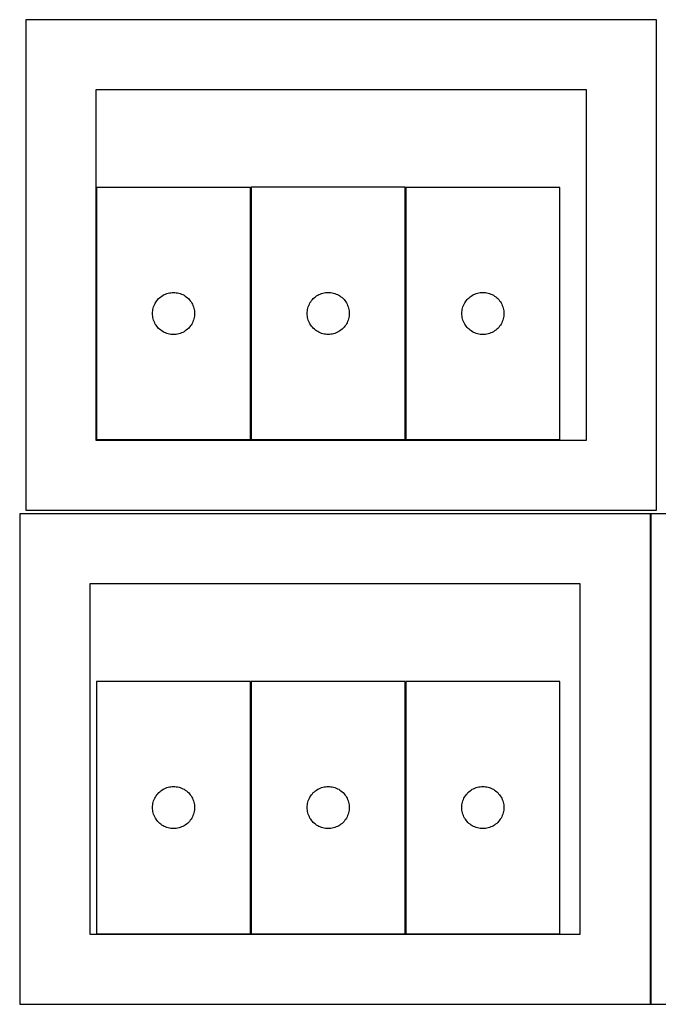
# Model space of a CAD drawing. Header units: millimetres. Extents: x 7 to 1243, y 7 to 2493.
# Tile 2 of 21: x 547 to 820, y 7 to 428. Entities that reach past the tile are written whole.
import ezdxf

# ---------------------------------------------------------------- set-up
doc = ezdxf.new("R2010")
doc.units = ezdxf.units.MM
doc.layers.add('COMMON', color=5, linetype='CONTINUOUS', true_color=0x0000ff)
doc.layers.add('CUT', color=7, linetype='CONTINUOUS', true_color=0x000000)

msp = doc.modelspace()

# ---------------------------------------------------------------- linework, layer by layer
at = {"layer": 'COMMON'}
for p, q in [((817.020935, 216.520967), (817.020935, 6.520967)), ((645.89652, 144.762729), (645.89652, 36.762729)), ((712.096521, 144.762729), (712.096521, 36.762729))]:
    msp.add_line(p, q, dxfattribs=at)
at = {"layer": 'CUT'}
for p, q in [((819.562864, 428.041933), (549.562864, 428.041933)), ((549.562864, 428.041933), (549.562864, 218.041933)), ((819.562864, 218.041933), (819.562864, 428.041933)), ((789.562864, 398.041933), (579.562864, 398.041933)), ((579.562864, 398.041933), (579.562864, 248.041933)), ((789.562864, 248.041933), (789.562864, 398.041933)), ((645.778256, 356.253833), (579.778256, 356.253833)), ((579.778256, 356.253833), (579.778256, 248.253833)), ((645.778256, 248.253833), (645.778256, 356.253833)), ((711.996521, 356.283694), (645.996521, 356.283694)), ((645.996521, 356.283694), (645.996521, 248.283694)), ((711.996521, 248.283694), (711.996521, 356.283694)), ((712.22038, 356.263887), (712.22038, 248.263887)), ((778.22038, 356.263887), (712.22038, 356.263887)), ((778.22038, 248.263887), (778.22038, 356.263887)), ((605.295029, 307.253965), (605.638076, 307.732686)), ((605.638076, 307.732686), (606.011698, 308.187945)), ((606.011698, 308.187945), (606.414295, 308.617794)), ((606.414295, 308.617794), (606.844144, 309.020391)), ((606.844144, 309.020391), (607.299403, 309.394013)), ((607.299403, 309.394013), (607.778124, 309.737059)), ((607.778124, 309.737059), (608.278256, 310.048062)), ((608.278256, 310.048062), (608.797658, 310.325688)), ((608.797658, 310.325688), (609.334105, 310.568749)), ((609.334105, 310.568749), (609.885301, 310.776204)), ((609.885301, 310.776204), (610.448884, 310.947165)), ((610.448884, 310.947165), (611.022443, 311.0809)), ((611.022443, 311.0809), (611.60352, 311.176837)), ((611.60352, 311.176837), (612.189628, 311.234563)), ((612.189628, 311.234563), (612.778256, 311.253833)), ((612.778256, 311.253833), (613.366884, 311.234563)), ((613.366884, 311.234563), (613.952992, 311.176837)), ((613.952992, 311.176837), (614.534069, 311.0809)), ((614.534069, 311.0809), (615.107627, 310.947165)), ((615.107627, 310.947165), (615.671211, 310.776204)), ((615.671211, 310.776204), (616.222407, 310.568749)), ((616.222407, 310.568749), (616.758854, 310.325688)), ((616.758854, 310.325688), (617.278256, 310.048062)), ((617.278256, 310.048062), (617.778388, 309.737059)), ((617.778388, 309.737059), (618.257109, 309.394013)), ((618.257109, 309.394013), (618.712368, 309.020391)), ((618.712368, 309.020391), (619.142217, 308.617794)), ((619.142217, 308.617794), (619.544814, 308.187945)), ((619.544814, 308.187945), (619.918436, 307.732686)), ((619.918436, 307.732686), (620.261482, 307.253965)), ((671.513295, 307.283827), (671.856341, 307.762547)), ((671.856341, 307.762547), (672.229963, 308.217807)), ((672.229963, 308.217807), (672.63256, 308.647655)), ((672.63256, 308.647655), (673.062409, 309.050253)), ((673.062409, 309.050253), (673.517669, 309.423874)), ((673.517669, 309.423874), (673.996389, 309.766921)), ((673.996389, 309.766921), (674.496521, 310.077923)), ((674.496521, 310.077923), (675.015923, 310.355549)), ((675.015923, 310.355549), (675.552371, 310.59861)), ((675.552371, 310.59861), (676.103566, 310.806066)), ((676.103566, 310.806066), (676.66715, 310.977027)), ((676.66715, 310.977027), (677.240709, 311.110762)), ((677.240709, 311.110762), (677.821786, 311.206698)), ((677.821786, 311.206698), (678.407893, 311.264425)), ((678.407893, 311.264425), (678.996521, 311.283694)), ((678.996521, 311.283694), (679.58515, 311.264425)), ((679.58515, 311.264425), (680.171257, 311.206698)), ((680.171257, 311.206698), (680.752334, 311.110762)), ((680.752334, 311.110762), (681.325893, 310.977027)), ((681.325893, 310.977027), (681.889477, 310.806066)), ((681.889477, 310.806066), (682.440672, 310.59861)), ((682.440672, 310.59861), (682.97712, 310.355549)), ((682.97712, 310.355549), (683.496521, 310.077923)), ((683.496521, 310.077923), (683.996654, 309.766921)), ((683.996654, 309.766921), (684.475374, 309.423874)), ((684.475374, 309.423874), (684.930634, 309.050253)), ((684.930634, 309.050253), (685.360482, 308.647655)), ((685.360482, 308.647655), (685.76308, 308.217807)), ((685.76308, 308.217807), (686.136701, 307.762547)), ((686.136701, 307.762547), (686.479748, 307.283827)), ((737.737154, 307.264019), (738.0802, 307.74274)), ((738.0802, 307.74274), (738.453822, 308.197999)), ((738.453822, 308.197999), (738.856419, 308.627848)), ((738.856419, 308.627848), (739.286268, 309.030445)), ((739.286268, 309.030445), (739.741527, 309.404067)), ((739.741527, 309.404067), (740.220248, 309.747113)), ((740.220248, 309.747113), (740.72038, 310.058115)), ((740.72038, 310.058115), (741.239782, 310.335741)), ((741.239782, 310.335741), (741.776229, 310.578802)), ((741.776229, 310.578802), (742.327425, 310.786258)), ((742.327425, 310.786258), (742.891009, 310.957219)), ((742.891009, 310.957219), (743.464567, 311.090954)), ((743.464567, 311.090954), (744.045644, 311.18689)), ((744.045644, 311.18689), (744.631752, 311.244617)), ((744.631752, 311.244617), (745.22038, 311.263887)), ((745.22038, 311.263887), (745.809008, 311.244617)), ((745.809008, 311.244617), (746.395116, 311.18689)), ((746.395116, 311.18689), (746.976193, 311.090954)), ((746.976193, 311.090954), (747.549752, 310.957219)), ((747.549752, 310.957219), (748.113335, 310.786258)), ((748.113335, 310.786258), (748.664531, 310.578802)), ((748.664531, 310.578802), (749.200978, 310.335741)), ((749.200978, 310.335741), (749.72038, 310.058115)), ((749.72038, 310.058115), (750.220512, 309.747113)), ((750.220512, 309.747113), (750.699233, 309.404067)), ((750.699233, 309.404067), (751.154492, 309.030445)), ((751.154492, 309.030445), (751.584341, 308.627848)), ((751.584341, 308.627848), (751.986938, 308.197999)), ((751.986938, 308.197999), (752.36056, 307.74274)), ((752.36056, 307.74274), (752.703607, 307.264019)), ((603.855252, 303.428569), (603.951188, 304.009646)), ((603.951188, 304.009646), (604.084923, 304.583204)), ((604.084923, 304.583204), (604.255885, 305.146788)), ((604.255885, 305.146788), (604.46334, 305.697984)), ((604.46334, 305.697984), (604.706401, 306.234431)), ((604.706401, 306.234431), (604.984027, 306.753833)), ((604.984027, 306.753833), (605.295029, 307.253965)), ((620.261482, 307.253965), (620.572485, 306.753833)), ((620.572485, 306.753833), (620.850111, 306.234431)), ((620.850111, 306.234431), (621.093172, 305.697984)), ((621.093172, 305.697984), (621.300627, 305.146788)), ((621.300627, 305.146788), (621.471588, 304.583204)), ((621.471588, 304.583204), (621.605323, 304.009646)), ((621.605323, 304.009646), (621.70126, 303.428569)), ((670.073518, 303.45843), (670.169454, 304.039507)), ((670.169454, 304.039507), (670.303189, 304.613066)), ((670.303189, 304.613066), (670.47415, 305.17665)), ((670.47415, 305.17665), (670.681606, 305.727845)), ((670.681606, 305.727845), (670.924667, 306.264293)), ((670.924667, 306.264293), (671.202293, 306.783694)), ((671.202293, 306.783694), (671.513295, 307.283827)), ((686.479748, 307.283827), (686.79075, 306.783694)), ((686.79075, 306.783694), (687.068376, 306.264293)), ((687.068376, 306.264293), (687.311437, 305.727845)), ((687.311437, 305.727845), (687.518893, 305.17665)), ((687.518893, 305.17665), (687.689854, 304.613066)), ((687.689854, 304.613066), (687.823589, 304.039507)), ((687.823589, 304.039507), (687.919525, 303.45843)), ((736.297376, 303.438622), (736.393313, 304.0197)), ((736.393313, 304.0197), (736.527048, 304.593258)), ((736.527048, 304.593258), (736.698009, 305.156842)), ((736.698009, 305.156842), (736.905464, 305.708038)), ((736.905464, 305.708038), (737.148525, 306.244485)), ((737.148525, 306.244485), (737.426151, 306.763887)), ((737.426151, 306.763887), (737.737154, 307.264019)), ((752.703607, 307.264019), (753.014609, 306.763887)), ((753.014609, 306.763887), (753.292235, 306.244485)), ((753.292235, 306.244485), (753.535296, 305.708038)), ((753.535296, 305.708038), (753.742751, 305.156842)), ((753.742751, 305.156842), (753.913713, 304.593258)), ((753.913713, 304.593258), (754.047448, 304.0197)), ((754.047448, 304.0197), (754.143384, 303.438622)), ((603.778256, 302.253833), (603.797526, 302.842461)), ((603.797526, 301.665205), (603.778256, 302.253833)), ((603.797526, 302.842461), (603.855252, 303.428569)), ((603.855252, 301.079097), (603.797526, 301.665205)), ((603.951188, 300.49802), (603.855252, 301.079097)), ((604.084923, 299.924462), (603.951188, 300.49802)), ((604.255885, 299.360878), (604.084923, 299.924462)), ((604.46334, 298.809682), (604.255885, 299.360878)), ((621.300627, 299.360878), (621.093172, 298.809682)), ((621.471588, 299.924462), (621.300627, 299.360878)), ((621.605323, 300.49802), (621.471588, 299.924462)), ((621.70126, 301.079097), (621.605323, 300.49802)), ((621.70126, 303.428569), (621.758986, 302.842461)), ((621.758986, 301.665205), (621.70126, 301.079097)), ((621.758986, 302.842461), (621.778256, 302.253833)), ((621.778256, 302.253833), (621.758986, 301.665205)), ((669.996521, 302.283694), (670.015791, 302.872323)), ((670.015791, 301.695066), (669.996521, 302.283694)), ((670.015791, 302.872323), (670.073518, 303.45843)), ((670.073518, 301.108959), (670.015791, 301.695066)), ((670.169454, 300.527882), (670.073518, 301.108959)), ((670.303189, 299.954323), (670.169454, 300.527882)), ((670.47415, 299.390739), (670.303189, 299.954323)), ((670.681606, 298.839544), (670.47415, 299.390739)), ((687.518893, 299.390739), (687.311437, 298.839544)), ((687.689854, 299.954323), (687.518893, 299.390739)), ((687.823589, 300.527882), (687.689854, 299.954323)), ((687.919525, 301.108959), (687.823589, 300.527882)), ((687.919525, 303.45843), (687.977252, 302.872323)), ((687.977252, 301.695066), (687.919525, 301.108959)), ((687.977252, 302.872323), (687.996521, 302.283694)), ((687.996521, 302.283694), (687.977252, 301.695066)), ((736.22038, 302.263887), (736.23965, 302.852515)), ((736.23965, 301.675259), (736.22038, 302.263887)), ((736.23965, 302.852515), (736.297376, 303.438622)), ((736.297376, 301.089151), (736.23965, 301.675259)), ((736.393313, 300.508074), (736.297376, 301.089151)), ((736.527048, 299.934515), (736.393313, 300.508074)), ((736.698009, 299.370931), (736.527048, 299.934515)), ((736.905464, 298.819736), (736.698009, 299.370931)), ((753.742751, 299.370931), (753.535296, 298.819736)), ((753.913713, 299.934515), (753.742751, 299.370931)), ((754.047448, 300.508074), (753.913713, 299.934515)), ((754.143384, 301.089151), (754.047448, 300.508074)), ((754.143384, 303.438622), (754.20111, 302.852515)), ((754.20111, 301.675259), (754.143384, 301.089151)), ((754.20111, 302.852515), (754.22038, 302.263887)), ((754.22038, 302.263887), (754.20111, 301.675259)), ((604.706401, 298.273235), (604.46334, 298.809682)), ((604.984027, 297.753833), (604.706401, 298.273235)), ((605.295029, 297.253701), (604.984027, 297.753833)), ((605.638076, 296.77498), (605.295029, 297.253701)), ((606.011698, 296.319721), (605.638076, 296.77498)), ((606.414295, 295.889872), (606.011698, 296.319721)), ((606.844144, 295.487275), (606.414295, 295.889872)), ((607.299403, 295.113653), (606.844144, 295.487275)), ((607.778124, 294.770606), (607.299403, 295.113653)), ((618.257109, 295.113653), (617.778388, 294.770606)), ((618.712368, 295.487275), (618.257109, 295.113653)), ((619.142217, 295.889872), (618.712368, 295.487275)), ((619.544814, 296.319721), (619.142217, 295.889872)), ((619.918436, 296.77498), (619.544814, 296.319721)), ((620.261482, 297.253701), (619.918436, 296.77498)), ((620.572485, 297.753833), (620.261482, 297.253701)), ((620.850111, 298.273235), (620.572485, 297.753833)), ((621.093172, 298.809682), (620.850111, 298.273235)), ((670.924667, 298.303096), (670.681606, 298.839544)), ((671.202293, 297.783694), (670.924667, 298.303096)), ((671.513295, 297.283562), (671.202293, 297.783694)), ((671.856341, 296.804842), (671.513295, 297.283562)), ((672.229963, 296.349582), (671.856341, 296.804842)), ((672.63256, 295.919733), (672.229963, 296.349582)), ((673.062409, 295.517136), (672.63256, 295.919733)), ((673.517669, 295.143514), (673.062409, 295.517136)), ((673.996389, 294.800468), (673.517669, 295.143514)), ((684.475374, 295.143514), (683.996654, 294.800468)), ((684.930634, 295.517136), (684.475374, 295.143514)), ((685.360482, 295.919733), (684.930634, 295.517136)), ((685.76308, 296.349582), (685.360482, 295.919733)), ((686.136701, 296.804842), (685.76308, 296.349582)), ((686.479748, 297.283562), (686.136701, 296.804842)), ((686.79075, 297.783694), (686.479748, 297.283562)), ((687.068376, 298.303096), (686.79075, 297.783694)), ((687.311437, 298.839544), (687.068376, 298.303096)), ((737.148525, 298.283288), (736.905464, 298.819736)), ((737.426151, 297.763887), (737.148525, 298.283288)), ((737.737154, 297.263755), (737.426151, 297.763887)), ((738.0802, 296.785034), (737.737154, 297.263755)), ((738.453822, 296.329774), (738.0802, 296.785034)), ((738.856419, 295.899926), (738.453822, 296.329774)), ((739.286268, 295.497328), (738.856419, 295.899926)), ((739.741527, 295.123707), (739.286268, 295.497328)), ((740.220248, 294.78066), (739.741527, 295.123707)), ((750.699233, 295.123707), (750.220512, 294.78066)), ((751.154492, 295.497328), (750.699233, 295.123707)), ((751.584341, 295.899926), (751.154492, 295.497328)), ((751.986938, 296.329774), (751.584341, 295.899926)), ((752.36056, 296.785034), (751.986938, 296.329774)), ((752.703607, 297.263755), (752.36056, 296.785034)), ((753.014609, 297.763887), (752.703607, 297.263755)), ((753.292235, 298.283288), (753.014609, 297.763887)), ((753.535296, 298.819736), (753.292235, 298.283288)), ((608.278256, 294.459604), (607.778124, 294.770606)), ((608.797658, 294.181978), (608.278256, 294.459604)), ((609.334105, 293.938917), (608.797658, 294.181978)), ((609.885301, 293.731462), (609.334105, 293.938917)), ((610.448884, 293.560501), (609.885301, 293.731462)), ((611.022443, 293.426765), (610.448884, 293.560501)), ((611.60352, 293.330829), (611.022443, 293.426765)), ((612.189628, 293.273103), (611.60352, 293.330829)), ((612.778256, 293.253833), (612.189628, 293.273103)), ((613.366884, 293.273103), (612.778256, 293.253833)), ((613.952992, 293.330829), (613.366884, 293.273103)), ((614.534069, 293.426765), (613.952992, 293.330829)), ((615.107627, 293.560501), (614.534069, 293.426765)), ((615.671211, 293.731462), (615.107627, 293.560501)), ((616.222407, 293.938917), (615.671211, 293.731462)), ((616.758854, 294.181978), (616.222407, 293.938917)), ((617.278256, 294.459604), (616.758854, 294.181978)), ((617.778388, 294.770606), (617.278256, 294.459604)), ((674.496521, 294.489466), (673.996389, 294.800468)), ((675.015923, 294.21184), (674.496521, 294.489466)), ((675.552371, 293.968779), (675.015923, 294.21184)), ((676.103566, 293.761323), (675.552371, 293.968779)), ((676.66715, 293.590362), (676.103566, 293.761323)), ((677.240709, 293.456627), (676.66715, 293.590362)), ((677.821786, 293.360691), (677.240709, 293.456627)), ((678.407893, 293.302964), (677.821786, 293.360691)), ((678.996521, 293.283694), (678.407893, 293.302964)), ((679.58515, 293.302964), (678.996521, 293.283694)), ((680.171257, 293.360691), (679.58515, 293.302964)), ((680.752334, 293.456627), (680.171257, 293.360691)), ((681.325893, 293.590362), (680.752334, 293.456627)), ((681.889477, 293.761323), (681.325893, 293.590362)), ((682.440672, 293.968779), (681.889477, 293.761323)), ((682.97712, 294.21184), (682.440672, 293.968779)), ((683.496521, 294.489466), (682.97712, 294.21184)), ((683.996654, 294.800468), (683.496521, 294.489466)), ((740.72038, 294.469658), (740.220248, 294.78066)), ((741.239782, 294.192032), (740.72038, 294.469658)), ((741.776229, 293.948971), (741.239782, 294.192032)), ((742.327425, 293.741516), (741.776229, 293.948971)), ((742.891009, 293.570554), (742.327425, 293.741516)), ((743.464567, 293.436819), (742.891009, 293.570554)), ((744.045644, 293.340883), (743.464567, 293.436819)), ((744.631752, 293.283156), (744.045644, 293.340883)), ((745.22038, 293.263887), (744.631752, 293.283156)), ((745.809008, 293.283156), (745.22038, 293.263887)), ((746.395116, 293.340883), (745.809008, 293.283156)), ((746.976193, 293.436819), (746.395116, 293.340883)), ((747.549752, 293.570554), (746.976193, 293.436819)), ((748.113335, 293.741516), (747.549752, 293.570554)), ((748.664531, 293.948971), (748.113335, 293.741516)), ((749.200978, 294.192032), (748.664531, 293.948971)), ((749.72038, 294.469658), (749.200978, 294.192032)), ((750.220512, 294.78066), (749.72038, 294.469658)), ((579.562864, 248.041933), (789.562864, 248.041933)), ((579.778256, 248.253833), (645.778256, 248.253833)), ((645.996521, 248.283694), (711.996521, 248.283694)), ((712.22038, 248.263887), (778.22038, 248.263887)), ((816.920935, 216.520967), (546.920935, 216.520967)), ((546.920935, 216.520967), (546.920935, 6.520967)), ((549.562864, 218.041933), (819.562864, 218.041933)), ((816.920935, 6.520967), (816.920935, 216.520967)), ((1087.120936, 216.520967), (817.120936, 216.520967)), ((817.120936, 216.520967), (817.120936, 6.520967)), ((786.920935, 186.520967), (576.920935, 186.520967)), ((576.920935, 186.520967), (576.920935, 36.520967)), ((786.920935, 36.520967), (786.920935, 186.520967)), ((645.79652, 144.762729), (579.79652, 144.762729)), ((579.79652, 144.762729), (579.79652, 36.762729)), ((645.79652, 36.762729), (645.79652, 144.762729)), ((711.996521, 144.762729), (645.996521, 144.762729)), ((645.996521, 144.762729), (645.996521, 36.762729)), ((711.996521, 36.762729), (711.996521, 144.762729)), ((712.196522, 144.762729), (712.196522, 36.762729)), ((778.196522, 144.762729), (712.196522, 144.762729)), ((778.196522, 36.762729), (778.196522, 144.762729)), ((606.029962, 96.696841), (606.432559, 97.12669)), ((606.432559, 97.12669), (606.862408, 97.529287)), ((606.862408, 97.529287), (607.317668, 97.902909)), ((607.317668, 97.902909), (607.796388, 98.245955)), ((607.796388, 98.245955), (608.29652, 98.556957)), ((608.29652, 98.556957), (608.815922, 98.834584)), ((608.815922, 98.834584), (609.35237, 99.077645)), ((609.35237, 99.077645), (609.903565, 99.2851)), ((609.903565, 99.2851), (610.467149, 99.456061)), ((610.467149, 99.456061), (611.040708, 99.589796)), ((611.040708, 99.589796), (611.621785, 99.685733)), ((611.621785, 99.685733), (612.207892, 99.743459)), ((612.207892, 99.743459), (612.79652, 99.762729)), ((612.79652, 99.762729), (613.385149, 99.743459)), ((613.385149, 99.743459), (613.971256, 99.685733)), ((613.971256, 99.685733), (614.552333, 99.589796)), ((614.552333, 99.589796), (615.125892, 99.456061)), ((615.125892, 99.456061), (615.689476, 99.2851)), ((615.689476, 99.2851), (616.240671, 99.077645)), ((616.240671, 99.077645), (616.777119, 98.834584)), ((616.777119, 98.834584), (617.29652, 98.556957)), ((617.29652, 98.556957), (617.796653, 98.245955)), ((617.796653, 98.245955), (618.275373, 97.902909)), ((618.275373, 97.902909), (618.730633, 97.529287)), ((618.730633, 97.529287), (619.160481, 97.12669)), ((619.160481, 97.12669), (619.563079, 96.696841)), ((672.229963, 96.696841), (672.63256, 97.12669)), ((672.63256, 97.12669), (673.062409, 97.529287)), ((673.062409, 97.529287), (673.517669, 97.902909)), ((673.517669, 97.902909), (673.996389, 98.245955)), ((673.996389, 98.245955), (674.496521, 98.556957)), ((674.496521, 98.556957), (675.015923, 98.834584)), ((675.015923, 98.834584), (675.552371, 99.077645)), ((675.552371, 99.077645), (676.103566, 99.2851)), ((676.103566, 99.2851), (676.66715, 99.456061)), ((676.66715, 99.456061), (677.240709, 99.589796)), ((677.240709, 99.589796), (677.821786, 99.685733)), ((677.821786, 99.685733), (678.407893, 99.743459)), ((678.407893, 99.743459), (678.996521, 99.762729)), ((678.996521, 99.762729), (679.58515, 99.743459)), ((679.58515, 99.743459), (680.171257, 99.685733)), ((680.171257, 99.685733), (680.752334, 99.589796)), ((680.752334, 99.589796), (681.325893, 99.456061)), ((681.325893, 99.456061), (681.889477, 99.2851)), ((681.889477, 99.2851), (682.440672, 99.077645)), ((682.440672, 99.077645), (682.97712, 98.834584)), ((682.97712, 98.834584), (683.496521, 98.556957)), ((683.496521, 98.556957), (683.996654, 98.245955)), ((683.996654, 98.245955), (684.475374, 97.902909)), ((684.475374, 97.902909), (684.930634, 97.529287)), ((684.930634, 97.529287), (685.360482, 97.12669)), ((685.360482, 97.12669), (685.76308, 96.696841)), ((738.429964, 96.696841), (738.832561, 97.12669)), ((738.832561, 97.12669), (739.26241, 97.529287)), ((739.26241, 97.529287), (739.71767, 97.902909)), ((739.71767, 97.902909), (740.19639, 98.245955)), ((740.19639, 98.245955), (740.696522, 98.556957)), ((740.696522, 98.556957), (741.215924, 98.834584)), ((741.215924, 98.834584), (741.752372, 99.077645)), ((741.752372, 99.077645), (742.303567, 99.2851)), ((742.303567, 99.2851), (742.867151, 99.456061)), ((742.867151, 99.456061), (743.44071, 99.589796)), ((743.44071, 99.589796), (744.021787, 99.685733)), ((744.021787, 99.685733), (744.607894, 99.743459)), ((744.607894, 99.743459), (745.196522, 99.762729)), ((745.196522, 99.762729), (745.785151, 99.743459)), ((745.785151, 99.743459), (746.371258, 99.685733)), ((746.371258, 99.685733), (746.952335, 99.589796)), ((746.952335, 99.589796), (747.525894, 99.456061)), ((747.525894, 99.456061), (748.089478, 99.2851)), ((748.089478, 99.2851), (748.640673, 99.077645)), ((748.640673, 99.077645), (749.177121, 98.834584)), ((749.177121, 98.834584), (749.696522, 98.556957)), ((749.696522, 98.556957), (750.196655, 98.245955)), ((750.196655, 98.245955), (750.675375, 97.902909)), ((750.675375, 97.902909), (751.130635, 97.529287)), ((751.130635, 97.529287), (751.560483, 97.12669)), ((751.560483, 97.12669), (751.963081, 96.696841)), ((603.969453, 92.518542), (604.103188, 93.0921)), ((604.103188, 93.0921), (604.274149, 93.655684)), ((604.274149, 93.655684), (604.481605, 94.20688)), ((604.481605, 94.20688), (604.724666, 94.743327)), ((604.724666, 94.743327), (605.002292, 95.262729)), ((605.002292, 95.262729), (605.313294, 95.762861)), ((605.313294, 95.762861), (605.65634, 96.241582)), ((605.65634, 96.241582), (606.029962, 96.696841)), ((619.563079, 96.696841), (619.9367, 96.241582)), ((619.9367, 96.241582), (620.279747, 95.762861)), ((620.279747, 95.762861), (620.590749, 95.262729)), ((620.590749, 95.262729), (620.868375, 94.743327)), ((620.868375, 94.743327), (621.111436, 94.20688)), ((621.111436, 94.20688), (621.318892, 93.655684)), ((621.318892, 93.655684), (621.489853, 93.0921)), ((621.489853, 93.0921), (621.623588, 92.518542)), ((670.169454, 92.518542), (670.303189, 93.0921)), ((670.303189, 93.0921), (670.47415, 93.655684)), ((670.47415, 93.655684), (670.681606, 94.20688)), ((670.681606, 94.20688), (670.924667, 94.743327)), ((670.924667, 94.743327), (671.202293, 95.262729)), ((671.202293, 95.262729), (671.513295, 95.762861)), ((671.513295, 95.762861), (671.856341, 96.241582)), ((671.856341, 96.241582), (672.229963, 96.696841)), ((685.76308, 96.696841), (686.136701, 96.241582)), ((686.136701, 96.241582), (686.479748, 95.762861)), ((686.479748, 95.762861), (686.79075, 95.262729)), ((686.79075, 95.262729), (687.068376, 94.743327)), ((687.068376, 94.743327), (687.311437, 94.20688)), ((687.311437, 94.20688), (687.518893, 93.655684)), ((687.518893, 93.655684), (687.689854, 93.0921)), ((687.689854, 93.0921), (687.823589, 92.518542)), ((736.369455, 92.518542), (736.50319, 93.0921)), ((736.50319, 93.0921), (736.674151, 93.655684)), ((736.674151, 93.655684), (736.881607, 94.20688)), ((736.881607, 94.20688), (737.124668, 94.743327)), ((737.124668, 94.743327), (737.402294, 95.262729)), ((737.402294, 95.262729), (737.713296, 95.762861)), ((737.713296, 95.762861), (738.056342, 96.241582)), ((738.056342, 96.241582), (738.429964, 96.696841)), ((751.963081, 96.696841), (752.336702, 96.241582)), ((752.336702, 96.241582), (752.679749, 95.762861)), ((752.679749, 95.762861), (752.990751, 95.262729)), ((752.990751, 95.262729), (753.268377, 94.743327)), ((753.268377, 94.743327), (753.511438, 94.20688)), ((753.511438, 94.20688), (753.718894, 93.655684)), ((753.718894, 93.655684), (753.889855, 93.0921)), ((753.889855, 93.0921), (754.02359, 92.518542)), ((603.79652, 90.762729), (603.81579, 91.351357)), ((603.81579, 90.174101), (603.79652, 90.762729)), ((603.81579, 91.351357), (603.873517, 91.937465)), ((603.873517, 89.587993), (603.81579, 90.174101)), ((603.873517, 91.937465), (603.969453, 92.518542)), ((603.969453, 89.006916), (603.873517, 89.587993)), ((604.103188, 88.433357), (603.969453, 89.006916)), ((621.623588, 89.006916), (621.489853, 88.433357)), ((621.623588, 92.518542), (621.719524, 91.937465)), ((621.719524, 89.587993), (621.623588, 89.006916)), ((621.719524, 91.937465), (621.777251, 91.351357)), ((621.777251, 90.174101), (621.719524, 89.587993)), ((621.777251, 91.351357), (621.79652, 90.762729)), ((621.79652, 90.762729), (621.777251, 90.174101)), ((669.996521, 90.762729), (670.015791, 91.351357)), ((670.015791, 90.174101), (669.996521, 90.762729)), ((670.015791, 91.351357), (670.073518, 91.937465)), ((670.073518, 89.587993), (670.015791, 90.174101)), ((670.073518, 91.937465), (670.169454, 92.518542)), ((670.169454, 89.006916), (670.073518, 89.587993)), ((670.303189, 88.433357), (670.169454, 89.006916)), ((687.823589, 89.006916), (687.689854, 88.433357)), ((687.823589, 92.518542), (687.919525, 91.937465)), ((687.919525, 89.587993), (687.823589, 89.006916)), ((687.919525, 91.937465), (687.977252, 91.351357)), ((687.977252, 90.174101), (687.919525, 89.587993)), ((687.977252, 91.351357), (687.996521, 90.762729)), ((687.996521, 90.762729), (687.977252, 90.174101)), ((736.196522, 90.762729), (736.215792, 91.351357)), ((736.215792, 90.174101), (736.196522, 90.762729)), ((736.215792, 91.351357), (736.273519, 91.937465)), ((736.273519, 89.587993), (736.215792, 90.174101)), ((736.273519, 91.937465), (736.369455, 92.518542)), ((736.369455, 89.006916), (736.273519, 89.587993)), ((736.50319, 88.433357), (736.369455, 89.006916)), ((754.02359, 89.006916), (753.889855, 88.433357)), ((754.02359, 92.518542), (754.119526, 91.937465)), ((754.119526, 89.587993), (754.02359, 89.006916)), ((754.119526, 91.937465), (754.177253, 91.351357)), ((754.177253, 90.174101), (754.119526, 89.587993)), ((754.177253, 91.351357), (754.196522, 90.762729)), ((754.196522, 90.762729), (754.177253, 90.174101)), ((604.274149, 87.869774), (604.103188, 88.433357)), ((604.481605, 87.318578), (604.274149, 87.869774)), ((604.724666, 86.782131), (604.481605, 87.318578)), ((605.002292, 86.262729), (604.724666, 86.782131)), ((605.313294, 85.762597), (605.002292, 86.262729)), ((605.65634, 85.283876), (605.313294, 85.762597)), ((606.029962, 84.828617), (605.65634, 85.283876)), ((606.432559, 84.398768), (606.029962, 84.828617)), ((606.862408, 83.996171), (606.432559, 84.398768)), ((619.160481, 84.398768), (618.730633, 83.996171)), ((619.563079, 84.828617), (619.160481, 84.398768)), ((619.9367, 85.283876), (619.563079, 84.828617)), ((620.279747, 85.762597), (619.9367, 85.283876)), ((620.590749, 86.262729), (620.279747, 85.762597)), ((620.868375, 86.782131), (620.590749, 86.262729)), ((621.111436, 87.318578), (620.868375, 86.782131)), ((621.318892, 87.869774), (621.111436, 87.318578)), ((621.489853, 88.433357), (621.318892, 87.869774)), ((670.47415, 87.869774), (670.303189, 88.433357)), ((670.681606, 87.318578), (670.47415, 87.869774)), ((670.924667, 86.782131), (670.681606, 87.318578)), ((671.202293, 86.262729), (670.924667, 86.782131)), ((671.513295, 85.762597), (671.202293, 86.262729)), ((671.856341, 85.283876), (671.513295, 85.762597)), ((672.229963, 84.828617), (671.856341, 85.283876)), ((672.63256, 84.398768), (672.229963, 84.828617)), ((673.062409, 83.996171), (672.63256, 84.398768)), ((685.360482, 84.398768), (684.930634, 83.996171)), ((685.76308, 84.828617), (685.360482, 84.398768)), ((686.136701, 85.283876), (685.76308, 84.828617)), ((686.479748, 85.762597), (686.136701, 85.283876)), ((686.79075, 86.262729), (686.479748, 85.762597)), ((687.068376, 86.782131), (686.79075, 86.262729)), ((687.311437, 87.318578), (687.068376, 86.782131)), ((687.518893, 87.869774), (687.311437, 87.318578)), ((687.689854, 88.433357), (687.518893, 87.869774)), ((736.674151, 87.869774), (736.50319, 88.433357)), ((736.881607, 87.318578), (736.674151, 87.869774)), ((737.124668, 86.782131), (736.881607, 87.318578)), ((737.402294, 86.262729), (737.124668, 86.782131)), ((737.713296, 85.762597), (737.402294, 86.262729)), ((738.056342, 85.283876), (737.713296, 85.762597)), ((738.429964, 84.828617), (738.056342, 85.283876)), ((738.832561, 84.398768), (738.429964, 84.828617)), ((739.26241, 83.996171), (738.832561, 84.398768)), ((751.560483, 84.398768), (751.130635, 83.996171)), ((751.963081, 84.828617), (751.560483, 84.398768)), ((752.336702, 85.283876), (751.963081, 84.828617)), ((752.679749, 85.762597), (752.336702, 85.283876)), ((752.990751, 86.262729), (752.679749, 85.762597)), ((753.268377, 86.782131), (752.990751, 86.262729)), ((753.511438, 87.318578), (753.268377, 86.782131)), ((753.718894, 87.869774), (753.511438, 87.318578)), ((753.889855, 88.433357), (753.718894, 87.869774)), ((607.317668, 83.622549), (606.862408, 83.996171)), ((607.796388, 83.279502), (607.317668, 83.622549)), ((608.29652, 82.9685), (607.796388, 83.279502)), ((608.815922, 82.690874), (608.29652, 82.9685)), ((609.35237, 82.447813), (608.815922, 82.690874)), ((609.903565, 82.240358), (609.35237, 82.447813)), ((610.467149, 82.069396), (609.903565, 82.240358)), ((611.040708, 81.935661), (610.467149, 82.069396)), ((611.621785, 81.839725), (611.040708, 81.935661)), ((612.207892, 81.781999), (611.621785, 81.839725)), ((612.79652, 81.762729), (612.207892, 81.781999)), ((613.385149, 81.781999), (612.79652, 81.762729)), ((613.971256, 81.839725), (613.385149, 81.781999)), ((614.552333, 81.935661), (613.971256, 81.839725)), ((615.125892, 82.069396), (614.552333, 81.935661)), ((615.689476, 82.240358), (615.125892, 82.069396)), ((616.240671, 82.447813), (615.689476, 82.240358)), ((616.777119, 82.690874), (616.240671, 82.447813)), ((617.29652, 82.9685), (616.777119, 82.690874)), ((617.796653, 83.279502), (617.29652, 82.9685)), ((618.275373, 83.622549), (617.796653, 83.279502)), ((618.730633, 83.996171), (618.275373, 83.622549)), ((673.517669, 83.622549), (673.062409, 83.996171)), ((673.996389, 83.279502), (673.517669, 83.622549)), ((674.496521, 82.9685), (673.996389, 83.279502)), ((675.015923, 82.690874), (674.496521, 82.9685)), ((675.552371, 82.447813), (675.015923, 82.690874)), ((676.103566, 82.240358), (675.552371, 82.447813)), ((676.66715, 82.069396), (676.103566, 82.240358)), ((677.240709, 81.935661), (676.66715, 82.069396)), ((677.821786, 81.839725), (677.240709, 81.935661)), ((678.407893, 81.781999), (677.821786, 81.839725)), ((678.996521, 81.762729), (678.407893, 81.781999)), ((679.58515, 81.781999), (678.996521, 81.762729)), ((680.171257, 81.839725), (679.58515, 81.781999)), ((680.752334, 81.935661), (680.171257, 81.839725)), ((681.325893, 82.069396), (680.752334, 81.935661)), ((681.889477, 82.240358), (681.325893, 82.069396)), ((682.440672, 82.447813), (681.889477, 82.240358)), ((682.97712, 82.690874), (682.440672, 82.447813)), ((683.496521, 82.9685), (682.97712, 82.690874)), ((683.996654, 83.279502), (683.496521, 82.9685)), ((684.475374, 83.622549), (683.996654, 83.279502)), ((684.930634, 83.996171), (684.475374, 83.622549)), ((739.71767, 83.622549), (739.26241, 83.996171)), ((740.19639, 83.279502), (739.71767, 83.622549)), ((740.696522, 82.9685), (740.19639, 83.279502)), ((741.215924, 82.690874), (740.696522, 82.9685)), ((741.752372, 82.447813), (741.215924, 82.690874)), ((742.303567, 82.240358), (741.752372, 82.447813)), ((742.867151, 82.069396), (742.303567, 82.240358)), ((743.44071, 81.935661), (742.867151, 82.069396)), ((744.021787, 81.839725), (743.44071, 81.935661)), ((744.607894, 81.781999), (744.021787, 81.839725)), ((745.196522, 81.762729), (744.607894, 81.781999)), ((745.785151, 81.781999), (745.196522, 81.762729)), ((746.371258, 81.839725), (745.785151, 81.781999)), ((746.952335, 81.935661), (746.371258, 81.839725)), ((747.525894, 82.069396), (746.952335, 81.935661)), ((748.089478, 82.240358), (747.525894, 82.069396)), ((748.640673, 82.447813), (748.089478, 82.240358)), ((749.177121, 82.690874), (748.640673, 82.447813)), ((749.696522, 82.9685), (749.177121, 82.690874)), ((750.196655, 83.279502), (749.696522, 82.9685)), ((750.675375, 83.622549), (750.196655, 83.279502)), ((751.130635, 83.996171), (750.675375, 83.622549)), ((576.920935, 36.520967), (786.920935, 36.520967)), ((579.79652, 36.762729), (645.79652, 36.762729)), ((645.996521, 36.762729), (711.996521, 36.762729)), ((712.196522, 36.762729), (778.196522, 36.762729)), ((546.920935, 6.520967), (816.920935, 6.520967)), ((817.120936, 6.520967), (1087.120936, 6.520967))]:
    msp.add_line(p, q, dxfattribs=at)

doc.saveas('drawing.dxf')
